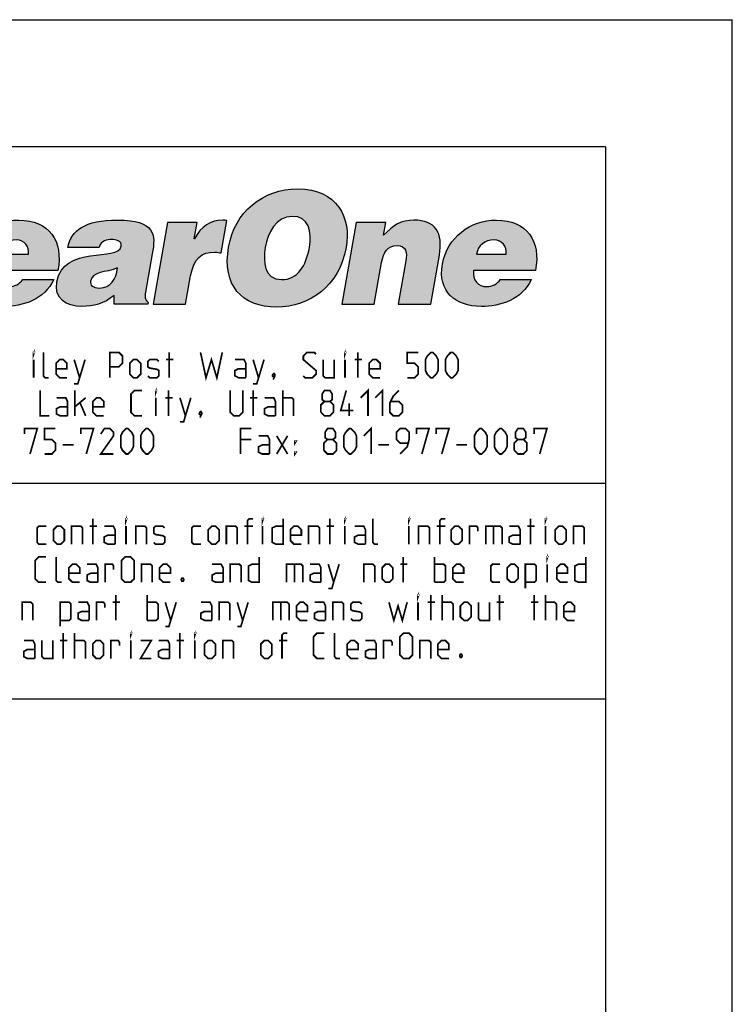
# Model space of a CAD drawing. Header units: inches. Extents: x 0 to 17, y 0 to 11.
# Tile 29 of 29: x 15.3 to 17, y 8.7 to 11. Entities that reach past the tile are written whole.
import ezdxf

# ---------------------------------------------------------------- set-up
doc = ezdxf.new("R2010")
doc.units = ezdxf.units.IN
doc.header["$LTSCALE"] = 0.935
doc.header["$MEASUREMENT"] = 0
doc.layers.get('0').update_dxf_attribs({"linetype": 'CONTINUOUS'})

msp = doc.modelspace()

# ---------------------------------------------------------------- hatches: boundary and pattern name
at = {"linetype": 'Continuous'}
h = msp.add_hatch(color=7, dxfattribs=at)
edge = h.paths.add_edge_path()
edge.add_spline(control_points=[(15.2672, 10.4465), (15.2708, 10.4671), (15.286, 10.48), (15.3088, 10.48), (15.3268, 10.48), (15.3399, 10.4642), (15.3367, 10.4465), (15.3367, 10.4465), (15.2672, 10.4465), (15.2672, 10.4465)], knot_values=[0, 0, 0, 0, 1, 1, 1, 2, 2, 2, 3, 3, 3, 3], degree=3, periodic=0)
edge = h.paths.add_edge_path()
edge.add_spline(control_points=[(15.4064, 10.4075), (15.4198, 10.4774), (15.3855, 10.5267), (15.3141, 10.5267), (15.2523, 10.5267), (15.1976, 10.4863), (15.1865, 10.423), (15.175, 10.3582), (15.2167, 10.3229), (15.2785, 10.3229), (15.3234, 10.3229), (15.3748, 10.3387), (15.3965, 10.3865), (15.3965, 10.3865), (15.3232, 10.3865), (15.3232, 10.3865), (15.3157, 10.3751), (15.3037, 10.3696), (15.2915, 10.3696), (15.2713, 10.3696), (15.2563, 10.3847), (15.2603, 10.4075), (15.2603, 10.4075), (15.4064, 10.4075), (15.4064, 10.4075)], knot_values=[0, 0, 0, 0, 1, 1, 1, 2, 2, 2, 3, 3, 3, 4, 4, 4, 5, 5, 5, 6, 6, 6, 7, 7, 7, 8, 8, 8, 8], degree=3, periodic=0)
edge = h.paths.add_edge_path()
edge.add_spline(control_points=[(15.5048, 10.3663), (15.4897, 10.3663), (15.4816, 10.3729), (15.4833, 10.3825), (15.4877, 10.4075), (15.5198, 10.4016), (15.547, 10.4138), (15.5442, 10.3872), (15.5316, 10.3663), (15.5048, 10.3663)], knot_values=[0, 0, 0, 0, 1, 1, 1, 2, 2, 2, 3, 3, 3, 3], degree=3, periodic=0)
edge = h.paths.add_edge_path()
edge.add_spline(control_points=[(15.6188, 10.3284), (15.6188, 10.3284), (15.6194, 10.3321), (15.6194, 10.3321), (15.611, 10.3401), (15.6115, 10.3457), (15.6135, 10.3567), (15.6135, 10.3567), (15.6294, 10.4469), (15.6294, 10.4469), (15.6375, 10.4929), (15.6379, 10.5267), (15.5467, 10.5267), (15.4705, 10.5267), (15.4372, 10.5028), (15.43, 10.462), (15.43, 10.462), (15.5036, 10.462), (15.5036, 10.462), (15.5084, 10.4786), (15.5231, 10.4808), (15.5338, 10.4808), (15.5419, 10.4808), (15.5585, 10.4789), (15.556, 10.4649), (15.5497, 10.4288), (15.4194, 10.4686), (15.4039, 10.381), (15.3969, 10.3409), (15.4261, 10.3229), (15.4625, 10.3229), (15.4912, 10.3229), (15.5143, 10.3287), (15.5396, 10.349), (15.5396, 10.349), (15.5396, 10.3284), (15.5396, 10.3284), (15.5396, 10.3284), (15.6188, 10.3284), (15.6188, 10.3284)], knot_values=[0, 0, 0, 0, 1, 1, 1, 2, 2, 2, 3, 3, 3, 4, 4, 4, 5, 5, 5, 6, 6, 6, 7, 7, 7, 8, 8, 8, 9, 9, 9, 10, 10, 10, 11, 11, 11, 12, 12, 12, 13, 13, 13, 13], degree=3, periodic=0)
edge = h.paths.add_edge_path()
edge.add_spline(control_points=[(15.6657, 10.5212), (15.6657, 10.5212), (15.7353, 10.5212), (15.7353, 10.5212), (15.7353, 10.5212), (15.7284, 10.4822), (15.7284, 10.4822), (15.7284, 10.4822), (15.7291, 10.4822), (15.7291, 10.4822), (15.7451, 10.5124), (15.7664, 10.5267), (15.7962, 10.5267), (15.7995, 10.5267), (15.8027, 10.526), (15.8059, 10.5257), (15.8059, 10.5257), (15.7925, 10.4491), (15.7925, 10.4491), (15.7874, 10.4498), (15.7821, 10.4513), (15.777, 10.4513), (15.7458, 10.4513), (15.7273, 10.4366), (15.72, 10.395), (15.72, 10.395), (15.7082, 10.3284), (15.7082, 10.3284), (15.7082, 10.3284), (15.6317, 10.3284), (15.6317, 10.3284), (15.6317, 10.3284), (15.6657, 10.5212), (15.6657, 10.5212)], knot_values=[0, 0, 0, 0, 1, 1, 1, 2, 2, 2, 3, 3, 3, 4, 4, 4, 5, 5, 5, 6, 6, 6, 7, 7, 7, 8, 8, 8, 9, 9, 9, 10, 10, 10, 11, 11, 11, 11], degree=3, periodic=0)
edge = h.paths.add_edge_path()
edge.add_spline(control_points=[(15.9605, 10.5356), (15.999, 10.5367), (16.007, 10.4984), (16.0007, 10.4623), (15.9929, 10.4185), (15.9724, 10.3861), (15.935, 10.3861), (15.8934, 10.3861), (15.8906, 10.4285), (15.8965, 10.4623), (15.9024, 10.4958), (15.9212, 10.5356), (15.9605, 10.5356)], knot_values=[0, 0, 0, 0, 1, 1, 1, 2, 2, 2, 3, 3, 3, 4, 4, 4, 4], degree=3, periodic=0)
edge = h.paths.add_edge_path()
edge.add_spline(control_points=[(15.9727, 10.6004), (15.8903, 10.6004), (15.8244, 10.5463), (15.8098, 10.4631), (15.7939, 10.3729), (15.8404, 10.3214), (15.9235, 10.3214), (16.0019, 10.3214), (16.0716, 10.3722), (16.0875, 10.4623), (16.0998, 10.5323), (16.0673, 10.6004), (15.9727, 10.6004)], knot_values=[0, 0, 0, 0, 1, 1, 1, 2, 2, 2, 3, 3, 3, 4, 4, 4, 4], degree=3, periodic=0)
edge = h.paths.add_edge_path()
edge.add_spline(control_points=[(16.1115, 10.5212), (16.1115, 10.5212), (16.1814, 10.5212), (16.1814, 10.5212), (16.1814, 10.5212), (16.1761, 10.491), (16.1761, 10.491), (16.1975, 10.5142), (16.2185, 10.5267), (16.2475, 10.5267), (16.2983, 10.5267), (16.317, 10.497), (16.3077, 10.4439), (16.3077, 10.4439), (16.2873, 10.3284), (16.2873, 10.3284), (16.2873, 10.3284), (16.2107, 10.3284), (16.2107, 10.3284), (16.2107, 10.3284), (16.2287, 10.4303), (16.2287, 10.4303), (16.2321, 10.4495), (16.2299, 10.4664), (16.2082, 10.4664), (16.1847, 10.4664), (16.1757, 10.4513), (16.1714, 10.4267), (16.1714, 10.4267), (16.154, 10.3284), (16.154, 10.3284), (16.154, 10.3284), (16.0775, 10.3284), (16.0775, 10.3284), (16.0775, 10.3284), (16.1115, 10.5212), (16.1115, 10.5212)], knot_values=[0, 0, 0, 0, 1, 1, 1, 2, 2, 2, 3, 3, 3, 4, 4, 4, 5, 5, 5, 6, 6, 6, 7, 7, 7, 8, 8, 8, 9, 9, 9, 10, 10, 10, 11, 11, 11, 12, 12, 12, 12], degree=3, periodic=0)
edge = h.paths.add_edge_path()
edge.add_spline(control_points=[(16.3957, 10.4465), (16.3993, 10.4671), (16.4145, 10.48), (16.4373, 10.48), (16.4553, 10.48), (16.4684, 10.4642), (16.4653, 10.4465), (16.4653, 10.4465), (16.3957, 10.4465), (16.3957, 10.4465)], knot_values=[0, 0, 0, 0, 1, 1, 1, 2, 2, 2, 3, 3, 3, 3], degree=3, periodic=0)
edge = h.paths.add_edge_path()
edge.add_spline(control_points=[(16.5349, 10.4075), (16.5484, 10.4774), (16.514, 10.5267), (16.4426, 10.5267), (16.3808, 10.5267), (16.3262, 10.4863), (16.315, 10.423), (16.3036, 10.3582), (16.3452, 10.3229), (16.407, 10.3229), (16.452, 10.3229), (16.5033, 10.3387), (16.525, 10.3865), (16.525, 10.3865), (16.4518, 10.3865), (16.4518, 10.3865), (16.4443, 10.3751), (16.4322, 10.3696), (16.4201, 10.3696), (16.3998, 10.3696), (16.3848, 10.3847), (16.3888, 10.4075), (16.3888, 10.4075), (16.5349, 10.4075), (16.5349, 10.4075)], knot_values=[0, 0, 0, 0, 1, 1, 1, 2, 2, 2, 3, 3, 3, 4, 4, 4, 5, 5, 5, 6, 6, 6, 7, 7, 7, 8, 8, 8, 8], degree=3, periodic=0)
h.paths.add_polyline_path([(15.0841, 10.3284), (15.1308, 10.5934), (15.2074, 10.5934), (15.1607, 10.3284)])

# ---------------------------------------------------------------- linework, layer by layer
at = {"color": 7, "linetype": 'Continuous'}
for p, q in [((0, 11), (17, 11)), ((17, 0), (17, 11)), ((16.7, 10.7), (0.3, 10.7)), ((16.7, 10.7), (16.7, 0.3)), ((14.6993, 9.9053), (16.6999, 9.9053)), ((16.7, 9.3955), (14.7, 9.3955))]:
    msp.add_line(p, q, dxfattribs=at)
at = {"color": 7, "linetype": 'Continuous', "const_width": 0.004}
for points in [[(15.3491, 10.2101), (15.3491, 10.2144), (15.3505, 10.2144), (15.3491, 10.2101)], [(15.3848, 10.1544), (15.3763, 10.1544), (15.372, 10.1587), (15.372, 10.2144)], [(15.5291, 10.1544), (15.5291, 10.2144), (15.5505, 10.2144), (15.5591, 10.2058), (15.5591, 10.1887), (15.5505, 10.1801), (15.5291, 10.1801)], [(15.6691, 10.1544), (15.6691, 10.2144)], [(15.7434, 10.2144), (15.7563, 10.1544), (15.7691, 10.1972), (15.782, 10.1544), (15.7948, 10.2144)], [(15.9863, 10.1587), (15.9905, 10.1544), (16.0077, 10.1544), (16.0163, 10.163), (16.0163, 10.1715), (15.9863, 10.1972), (15.9863, 10.2058), (15.9948, 10.2144), (16.012, 10.2144), (16.0163, 10.2101)], [(16.0848, 10.2101), (16.0848, 10.2144), (16.0863, 10.2144), (16.0848, 10.2101)], [(16.1148, 10.1544), (16.1148, 10.2144)], [(16.232, 10.1544), (16.2491, 10.1544), (16.2577, 10.163), (16.2577, 10.1801), (16.2491, 10.1887), (16.232, 10.1887), (16.232, 10.2144), (16.2577, 10.2144)], [(16.2748, 10.1715), (16.2748, 10.1972), (16.2791, 10.2058), (16.2877, 10.2144), (16.292, 10.2144), (16.3005, 10.2058), (16.3048, 10.1972), (16.3048, 10.1715), (16.3005, 10.163), (16.292, 10.1544), (16.2877, 10.1544), (16.2791, 10.163), (16.2748, 10.1715)], [(16.322, 10.1715), (16.322, 10.1972), (16.3263, 10.2058), (16.3348, 10.2144), (16.3391, 10.2144), (16.3477, 10.2058), (16.352, 10.1972), (16.352, 10.1715), (16.3477, 10.163), (16.3391, 10.1544), (16.3348, 10.1544), (16.3263, 10.163), (16.322, 10.1715)], [(15.3491, 10.1544), (15.3491, 10.1972)], [(15.4277, 10.1544), (15.4105, 10.1544), (15.402, 10.163), (15.402, 10.1887), (15.4105, 10.1972), (15.4191, 10.1972), (15.4277, 10.1887), (15.4277, 10.1758), (15.402, 10.1758)], [(15.4448, 10.1401), (15.4534, 10.1401), (15.4705, 10.1972)], [(15.4448, 10.1972), (15.4577, 10.1544)], [(15.5763, 10.163), (15.5763, 10.1887), (15.5848, 10.1972), (15.5934, 10.1972), (15.602, 10.1887), (15.602, 10.163), (15.5934, 10.1544), (15.5848, 10.1544), (15.5763, 10.163)], [(15.6191, 10.1587), (15.6234, 10.1544), (15.6405, 10.1544), (15.6448, 10.1587), (15.6448, 10.1715), (15.6405, 10.1744), (15.6234, 10.1772), (15.6191, 10.1801), (15.6191, 10.193), (15.6234, 10.1972), (15.6405, 10.1972), (15.6448, 10.193)], [(15.662, 10.1972), (15.6791, 10.1972)], [(15.8505, 10.1544), (15.8505, 10.1887), (15.8463, 10.1972), (15.8248, 10.1972)], [(15.8677, 10.1401), (15.8763, 10.1401), (15.8934, 10.1972)], [(15.8677, 10.1972), (15.8805, 10.1544)], [(16.0334, 10.1972), (16.0334, 10.1587), (16.0377, 10.1544), (16.0591, 10.1544), (16.0591, 10.1972)], [(16.0848, 10.1544), (16.0848, 10.1972)], [(16.1077, 10.1972), (16.1248, 10.1972)], [(16.1677, 10.1544), (16.1505, 10.1544), (16.142, 10.163), (16.142, 10.1887), (16.1505, 10.1972), (16.1591, 10.1972), (16.1677, 10.1887), (16.1677, 10.1758), (16.142, 10.1758)], [(15.8505, 10.1544), (15.8334, 10.1544), (15.8248, 10.1587), (15.8248, 10.1715), (15.8334, 10.1758), (15.8505, 10.1758)], [(15.9177, 10.1644), (15.9191, 10.1615), (15.9191, 10.1601), (15.9163, 10.1572), (15.9148, 10.1572), (15.9134, 10.1587), (15.9134, 10.1601), (15.9148, 10.163), (15.9163, 10.1644), (15.9177, 10.1644)], [(15.9191, 10.1601), (15.9177, 10.1558), (15.9148, 10.1501)], [(15.3648, 10.1244), (15.3648, 10.0644), (15.3863, 10.0644)], [(15.4463, 10.0644), (15.4463, 10.1244)], [(15.6048, 10.0644), (15.5877, 10.0644), (15.5791, 10.073), (15.5791, 10.1158), (15.5877, 10.1244), (15.6048, 10.1244)], [(15.6377, 10.1201), (15.6377, 10.1244), (15.6391, 10.1244), (15.6377, 10.1201)], [(15.6677, 10.0644), (15.6677, 10.1244)], [(15.8134, 10.1244), (15.8134, 10.073), (15.822, 10.0644), (15.8348, 10.0644), (15.8434, 10.073), (15.8434, 10.1244)], [(15.8677, 10.0644), (15.8677, 10.1244)], [(15.9377, 10.0644), (15.9377, 10.1244)], [(16.0363, 10.0987), (16.0305, 10.103), (16.0305, 10.1158), (16.0363, 10.1244), (16.0491, 10.1244), (16.0548, 10.1158), (16.0548, 10.103), (16.0491, 10.0987), (16.0577, 10.0901), (16.0577, 10.073), (16.0491, 10.0644), (16.0363, 10.0644), (16.0277, 10.073)], [(16.1048, 10.0772), (16.0748, 10.0772), (16.0877, 10.1244)], [(16.122, 10.1072), (16.1391, 10.1244), (16.1391, 10.0644)], [(16.1563, 10.1072), (16.1734, 10.1244), (16.1734, 10.0644)], [(16.212, 10.1244), (16.1991, 10.1115), (16.1905, 10.0944), (16.1905, 10.073), (16.1991, 10.0644), (16.212, 10.0644), (16.2205, 10.073), (16.2205, 10.0901), (16.212, 10.0987), (16.1934, 10.0987)], [(15.4291, 10.0644), (15.4291, 10.0987), (15.4248, 10.1072), (15.4034, 10.1072)], [(15.4463, 10.0858), (15.472, 10.1072)], [(15.4591, 10.0944), (15.472, 10.0644)], [(15.5148, 10.0644), (15.4977, 10.0644), (15.4891, 10.073), (15.4891, 10.0987), (15.4977, 10.1072), (15.5063, 10.1072), (15.5148, 10.0987), (15.5148, 10.0858), (15.4891, 10.0858)], [(15.6377, 10.0644), (15.6377, 10.1072)], [(15.6605, 10.1072), (15.6777, 10.1072)], [(15.6948, 10.0501), (15.7034, 10.0501), (15.7205, 10.1072)], [(15.6948, 10.1072), (15.7077, 10.0644)], [(15.8605, 10.1072), (15.8777, 10.1072)], [(15.9205, 10.0644), (15.9205, 10.0987), (15.9163, 10.1072), (15.8948, 10.1072)], [(15.9377, 10.1072), (15.9591, 10.1072), (15.9634, 10.103), (15.9634, 10.0644)], [(16.0277, 10.073), (16.0277, 10.0901), (16.0363, 10.0987), (16.0491, 10.0987)], [(16.0948, 10.0644), (16.0948, 10.0944)], [(15.4291, 10.0644), (15.412, 10.0644), (15.4034, 10.0687), (15.4034, 10.0815), (15.412, 10.0858), (15.4291, 10.0858)], [(15.7448, 10.0744), (15.7463, 10.0715), (15.7463, 10.0701), (15.7434, 10.0672), (15.742, 10.0672), (15.7405, 10.0687), (15.7405, 10.0701), (15.742, 10.073), (15.7434, 10.0744), (15.7448, 10.0744)], [(15.7463, 10.0701), (15.7448, 10.0658), (15.742, 10.0601)], [(15.9205, 10.0644), (15.9034, 10.0644), (15.8948, 10.0687), (15.8948, 10.0815), (15.9034, 10.0858), (15.9205, 10.0858)], [(15.3277, 10.0215), (15.3277, 10.0344), (15.3577, 10.0344), (15.3405, 9.9744)], [(15.3748, 9.9744), (15.392, 9.9744), (15.4005, 9.983), (15.4005, 10.0001), (15.392, 10.0087), (15.3748, 10.0087), (15.3748, 10.0344), (15.4005, 10.0344)], [(15.4605, 10.0215), (15.4605, 10.0344), (15.4905, 10.0344), (15.4734, 9.9744)], [(15.5377, 9.9744), (15.5077, 9.9744), (15.5377, 10.0172), (15.5377, 10.0258), (15.5291, 10.0344), (15.5163, 10.0344), (15.5077, 10.0215)], [(15.5548, 9.9915), (15.5548, 10.0172), (15.5591, 10.0258), (15.5677, 10.0344), (15.572, 10.0344), (15.5805, 10.0258), (15.5848, 10.0172), (15.5848, 9.9915), (15.5805, 9.983), (15.572, 9.9744), (15.5677, 9.9744), (15.5591, 9.983), (15.5548, 9.9915)], [(15.602, 9.9915), (15.602, 10.0172), (15.6063, 10.0258), (15.6148, 10.0344), (15.6191, 10.0344), (15.6277, 10.0258), (15.632, 10.0172), (15.632, 9.9915), (15.6277, 9.983), (15.6191, 9.9744), (15.6148, 9.9744), (15.6063, 9.983), (15.602, 9.9915)], [(15.8377, 9.9744), (15.8377, 10.0344), (15.8634, 10.0344)], [(16.0434, 10.0087), (16.0377, 10.013), (16.0377, 10.0258), (16.0434, 10.0344), (16.0563, 10.0344), (16.062, 10.0258), (16.062, 10.013), (16.0563, 10.0087), (16.0648, 10.0001), (16.0648, 9.983), (16.0563, 9.9744), (16.0434, 9.9744), (16.0348, 9.983)], [(16.082, 9.9915), (16.082, 10.0172), (16.0863, 10.0258), (16.0948, 10.0344), (16.0991, 10.0344), (16.1077, 10.0258), (16.112, 10.0172), (16.112, 9.9915), (16.1077, 9.983), (16.0991, 9.9744), (16.0948, 9.9744), (16.0863, 9.983), (16.082, 9.9915)], [(16.1291, 10.0172), (16.1463, 10.0344), (16.1463, 9.9744)], [(16.2148, 9.9744), (16.232, 9.9915), (16.2363, 10.0087), (16.2363, 10.0258), (16.2277, 10.0344), (16.2148, 10.0344), (16.2063, 10.0258), (16.2063, 10.0087), (16.2148, 10.0001), (16.2334, 10.0001)], [(16.2534, 10.0215), (16.2534, 10.0344), (16.2834, 10.0344), (16.2663, 9.9744)], [(16.3005, 10.0215), (16.3005, 10.0344), (16.3305, 10.0344), (16.3134, 9.9744)], [(16.3905, 9.9915), (16.3905, 10.0172), (16.3948, 10.0258), (16.4034, 10.0344), (16.4077, 10.0344), (16.4163, 10.0258), (16.4205, 10.0172), (16.4205, 9.9915), (16.4163, 9.983), (16.4077, 9.9744), (16.4034, 9.9744), (16.3948, 9.983), (16.3905, 9.9915)], [(16.4377, 9.9915), (16.4377, 10.0172), (16.442, 10.0258), (16.4505, 10.0344), (16.4548, 10.0344), (16.4634, 10.0258), (16.4677, 10.0172), (16.4677, 9.9915), (16.4634, 9.983), (16.4548, 9.9744), (16.4505, 9.9744), (16.442, 9.983), (16.4377, 9.9915)], [(16.4934, 10.0087), (16.4877, 10.013), (16.4877, 10.0258), (16.4934, 10.0344), (16.5063, 10.0344), (16.512, 10.0258), (16.512, 10.013), (16.5063, 10.0087), (16.5148, 10.0001), (16.5148, 9.983), (16.5063, 9.9744), (16.4934, 9.9744), (16.4848, 9.983)], [(16.532, 10.0215), (16.532, 10.0344), (16.562, 10.0344), (16.5448, 9.9744)], [(15.8634, 10.0087), (15.8377, 10.0087)], [(15.9063, 9.9744), (15.9063, 10.0087), (15.902, 10.0172), (15.8805, 10.0172)], [(15.9234, 9.9744), (15.9491, 10.0172)], [(15.9234, 10.0172), (15.9491, 9.9744)], [(15.9663, 10.0001), (15.9663, 10.0044), (15.9691, 10.0044), (15.9663, 10.0001)], [(16.0348, 9.983), (16.0348, 10.0001), (16.0434, 10.0087), (16.0563, 10.0087)], [(16.4848, 9.983), (16.4848, 10.0001), (16.4934, 10.0087), (16.5063, 10.0087)], [(15.4177, 9.9958), (15.4434, 9.9958)], [(15.9063, 9.9744), (15.8891, 9.9744), (15.8805, 9.9787), (15.8805, 9.9915), (15.8891, 9.9958), (15.9063, 9.9958)], [(15.9663, 9.9744), (15.9663, 9.9787), (15.9691, 9.9787), (15.9663, 9.9744)], [(16.1634, 9.9958), (16.1891, 9.9958)], [(16.3477, 9.9958), (16.3734, 9.9958)], [(15.4887, 9.7614), (15.4887, 9.8214)], [(15.5673, 9.8171), (15.5673, 9.8214), (15.5687, 9.8214), (15.5673, 9.8171)], [(15.8544, 9.7614), (15.8544, 9.8171), (15.8587, 9.8214), (15.8673, 9.8214)], [(15.8902, 9.8171), (15.8902, 9.8214), (15.8916, 9.8214), (15.8902, 9.8171)], [(15.9387, 9.8214), (15.9387, 9.7614), (15.9216, 9.7614), (15.913, 9.7657), (15.913, 9.7999), (15.9216, 9.8042), (15.9387, 9.8042)], [(16.0487, 9.7614), (16.0487, 9.8214)], [(16.0844, 9.8171), (16.0844, 9.8214), (16.0859, 9.8214), (16.0844, 9.8171)], [(16.163, 9.7614), (16.1544, 9.7614), (16.1502, 9.7657), (16.1502, 9.8214)], [(16.2359, 9.8171), (16.2359, 9.8214), (16.2373, 9.8214), (16.2359, 9.8171)], [(16.3087, 9.7614), (16.3087, 9.8171), (16.313, 9.8214), (16.3216, 9.8214)], [(16.523, 9.7614), (16.523, 9.8214)], [(16.5587, 9.8171), (16.5587, 9.8214), (16.5602, 9.8214), (16.5587, 9.8171)], [(15.3787, 9.7614), (15.3616, 9.7614), (15.3573, 9.7657), (15.3573, 9.7999), (15.3616, 9.8042), (15.3787, 9.8042)], [(15.3959, 9.7699), (15.3959, 9.7957), (15.4044, 9.8042), (15.413, 9.8042), (15.4216, 9.7957), (15.4216, 9.7699), (15.413, 9.7614), (15.4044, 9.7614), (15.3959, 9.7699)], [(15.4387, 9.7614), (15.4387, 9.8042), (15.4602, 9.8042), (15.4644, 9.7999), (15.4644, 9.7614)], [(15.4816, 9.8042), (15.4987, 9.8042)], [(15.5416, 9.7614), (15.5416, 9.7957), (15.5373, 9.8042), (15.5159, 9.8042)], [(15.5673, 9.7614), (15.5673, 9.8042)], [(15.5902, 9.7614), (15.5902, 9.8042), (15.6116, 9.8042), (15.6159, 9.7999), (15.6159, 9.7614)], [(15.633, 9.7657), (15.6373, 9.7614), (15.6544, 9.7614), (15.6587, 9.7657), (15.6587, 9.7785), (15.6544, 9.7814), (15.6373, 9.7842), (15.633, 9.7871), (15.633, 9.7999), (15.6373, 9.8042), (15.6544, 9.8042), (15.6587, 9.7999)], [(15.7444, 9.7614), (15.7273, 9.7614), (15.723, 9.7657), (15.723, 9.7999), (15.7273, 9.8042), (15.7444, 9.8042)], [(15.7616, 9.7699), (15.7616, 9.7957), (15.7702, 9.8042), (15.7787, 9.8042), (15.7873, 9.7957), (15.7873, 9.7699), (15.7787, 9.7614), (15.7702, 9.7614), (15.7616, 9.7699)], [(15.8044, 9.7614), (15.8044, 9.8042), (15.8259, 9.8042), (15.8302, 9.7999), (15.8302, 9.7614)], [(15.8673, 9.8042), (15.8473, 9.8042)], [(15.8902, 9.7614), (15.8902, 9.8042)], [(15.9816, 9.7614), (15.9644, 9.7614), (15.9559, 9.7699), (15.9559, 9.7957), (15.9644, 9.8042), (15.973, 9.8042), (15.9816, 9.7957), (15.9816, 9.7828), (15.9559, 9.7828)], [(15.9987, 9.7614), (15.9987, 9.8042), (16.0202, 9.8042), (16.0244, 9.7999), (16.0244, 9.7614)], [(16.0416, 9.8042), (16.0587, 9.8042)], [(16.0844, 9.7614), (16.0844, 9.8042)], [(16.133, 9.7614), (16.133, 9.7957), (16.1287, 9.8042), (16.1073, 9.8042)], [(16.2359, 9.7614), (16.2359, 9.8042)], [(16.2587, 9.7614), (16.2587, 9.8042), (16.2802, 9.8042), (16.2844, 9.7999), (16.2844, 9.7614)], [(16.3216, 9.8042), (16.3016, 9.8042)], [(16.3359, 9.7699), (16.3359, 9.7957), (16.3444, 9.8042), (16.353, 9.8042), (16.3616, 9.7957), (16.3616, 9.7699), (16.353, 9.7614), (16.3444, 9.7614), (16.3359, 9.7699)], [(16.3787, 9.7614), (16.3787, 9.8042), (16.3959, 9.8042), (16.3987, 9.7999), (16.3987, 9.7914)], [(16.4173, 9.7614), (16.4173, 9.8042), (16.4516, 9.8042), (16.4559, 9.7999), (16.4559, 9.7614)], [(16.4359, 9.8042), (16.4359, 9.7614)], [(16.4987, 9.7614), (16.4987, 9.7957), (16.4944, 9.8042), (16.473, 9.8042)], [(16.5159, 9.8042), (16.533, 9.8042)], [(16.5587, 9.7614), (16.5587, 9.8042)], [(16.5816, 9.7699), (16.5816, 9.7957), (16.5902, 9.8042), (16.5987, 9.8042), (16.6073, 9.7957), (16.6073, 9.7699), (16.5987, 9.7614), (16.5902, 9.7614), (16.5816, 9.7699)], [(16.6244, 9.7614), (16.6244, 9.8042), (16.6459, 9.8042), (16.6502, 9.7999), (16.6502, 9.7614)], [(15.5416, 9.7614), (15.5244, 9.7614), (15.5159, 9.7657), (15.5159, 9.7785), (15.5244, 9.7828), (15.5416, 9.7828)], [(16.133, 9.7614), (16.1159, 9.7614), (16.1073, 9.7657), (16.1073, 9.7785), (16.1159, 9.7828), (16.133, 9.7828)], [(16.4987, 9.7614), (16.4816, 9.7614), (16.473, 9.7657), (16.473, 9.7785), (16.4816, 9.7828), (16.4987, 9.7828)], [(15.378, 9.6714), (15.3609, 9.6714), (15.3523, 9.6799), (15.3523, 9.7228), (15.3609, 9.7314), (15.378, 9.7314)], [(15.4152, 9.6714), (15.4066, 9.6714), (15.4023, 9.6757), (15.4023, 9.7314)], [(15.5566, 9.6799), (15.5566, 9.7228), (15.5652, 9.7314), (15.578, 9.7314), (15.5866, 9.7228), (15.5866, 9.6799), (15.578, 9.6714), (15.5652, 9.6714), (15.5566, 9.6799)], [(15.8823, 9.7314), (15.8823, 9.6714), (15.8652, 9.6714), (15.8566, 9.6757), (15.8566, 9.7099), (15.8652, 9.7142), (15.8823, 9.7142)], [(16.2223, 9.6714), (16.2223, 9.7314)], [(16.2966, 9.6714), (16.2966, 9.7314)], [(16.5623, 9.7271), (16.5623, 9.7314), (16.5637, 9.7314), (16.5623, 9.7271)], [(16.6537, 9.7314), (16.6537, 9.6714), (16.6366, 9.6714), (16.628, 9.6757), (16.628, 9.7099), (16.6366, 9.7142), (16.6537, 9.7142)], [(15.458, 9.6714), (15.4409, 9.6714), (15.4323, 9.6799), (15.4323, 9.7057), (15.4409, 9.7142), (15.4494, 9.7142), (15.458, 9.7057), (15.458, 9.6928), (15.4323, 9.6928)], [(15.5009, 9.6714), (15.5009, 9.7057), (15.4966, 9.7142), (15.4752, 9.7142)], [(15.518, 9.6714), (15.518, 9.7142), (15.5352, 9.7142), (15.538, 9.7099), (15.538, 9.7014)], [(15.6037, 9.6714), (15.6037, 9.7142), (15.6252, 9.7142), (15.6294, 9.7099), (15.6294, 9.6714)], [(15.6723, 9.6714), (15.6552, 9.6714), (15.6466, 9.6799), (15.6466, 9.7057), (15.6552, 9.7142), (15.6637, 9.7142), (15.6723, 9.7057), (15.6723, 9.6928), (15.6466, 9.6928)], [(15.7966, 9.6714), (15.7966, 9.7057), (15.7923, 9.7142), (15.7709, 9.7142)], [(15.8137, 9.6714), (15.8137, 9.7142), (15.8352, 9.7142), (15.8394, 9.7099), (15.8394, 9.6714)], [(15.9466, 9.6714), (15.9466, 9.7142), (15.9809, 9.7142), (15.9852, 9.7099), (15.9852, 9.6714)], [(15.9652, 9.7142), (15.9652, 9.6714)], [(16.028, 9.6714), (16.028, 9.7057), (16.0237, 9.7142), (16.0023, 9.7142)], [(16.0452, 9.6571), (16.0537, 9.6571), (16.0709, 9.7142)], [(16.0452, 9.7142), (16.058, 9.6714)], [(16.1294, 9.6714), (16.1294, 9.7142), (16.1509, 9.7142), (16.1552, 9.7099), (16.1552, 9.6714)], [(16.1723, 9.6799), (16.1723, 9.7057), (16.1809, 9.7142), (16.1894, 9.7142), (16.198, 9.7057), (16.198, 9.6799), (16.1894, 9.6714), (16.1809, 9.6714), (16.1723, 9.6799)], [(16.2152, 9.7142), (16.2323, 9.7142)], [(16.2966, 9.7142), (16.318, 9.7142), (16.3223, 9.7099), (16.3223, 9.6757), (16.318, 9.6714), (16.2966, 9.6714)], [(16.3652, 9.6714), (16.348, 9.6714), (16.3394, 9.6799), (16.3394, 9.7057), (16.348, 9.7142), (16.3566, 9.7142), (16.3652, 9.7057), (16.3652, 9.6928), (16.3394, 9.6928)], [(16.4509, 9.6714), (16.4337, 9.6714), (16.4294, 9.6757), (16.4294, 9.7099), (16.4337, 9.7142), (16.4509, 9.7142)], [(16.468, 9.6799), (16.468, 9.7057), (16.4766, 9.7142), (16.4852, 9.7142), (16.4937, 9.7057), (16.4937, 9.6799), (16.4852, 9.6714), (16.4766, 9.6714), (16.468, 9.6799)], [(16.5109, 9.6571), (16.5109, 9.7142), (16.5323, 9.7142), (16.5366, 9.7099), (16.5366, 9.6757), (16.5323, 9.6714), (16.5109, 9.6714)], [(16.5623, 9.6714), (16.5623, 9.7142)], [(16.6109, 9.6714), (16.5937, 9.6714), (16.5852, 9.6799), (16.5852, 9.7057), (16.5937, 9.7142), (16.6023, 9.7142), (16.6109, 9.7057), (16.6109, 9.6928), (16.5852, 9.6928)], [(15.5009, 9.6714), (15.4837, 9.6714), (15.4752, 9.6757), (15.4752, 9.6885), (15.4837, 9.6928), (15.5009, 9.6928)], [(15.7023, 9.6814), (15.7037, 9.6785), (15.7037, 9.6771), (15.7023, 9.6742), (15.6994, 9.6742), (15.698, 9.6771), (15.698, 9.6785), (15.6994, 9.6814), (15.7023, 9.6814)], [(15.7966, 9.6714), (15.7794, 9.6714), (15.7709, 9.6757), (15.7709, 9.6885), (15.7794, 9.6928), (15.7966, 9.6928)], [(16.028, 9.6714), (16.0109, 9.6714), (16.0023, 9.6757), (16.0023, 9.6885), (16.0109, 9.6928), (16.028, 9.6928)], [(15.3216, 9.5814), (15.3216, 9.6242), (15.343, 9.6242), (15.3473, 9.6199), (15.3473, 9.5814)], [(15.4116, 9.5671), (15.4116, 9.6242), (15.433, 9.6242), (15.4373, 9.6199), (15.4373, 9.5857), (15.433, 9.5814), (15.4116, 9.5814)], [(15.4802, 9.5814), (15.4802, 9.6157), (15.4759, 9.6242), (15.4544, 9.6242)], [(15.4973, 9.5814), (15.4973, 9.6242), (15.5144, 9.6242), (15.5173, 9.6199), (15.5173, 9.6114)], [(15.5359, 9.6242), (15.553, 9.6242)], [(15.543, 9.5814), (15.543, 9.6414)], [(15.6173, 9.5814), (15.6173, 9.6414)], [(15.6173, 9.6242), (15.6387, 9.6242), (15.643, 9.6199), (15.643, 9.5857), (15.6387, 9.5814), (15.6173, 9.5814)], [(15.6602, 9.5671), (15.6687, 9.5671), (15.6859, 9.6242)], [(15.6602, 9.6242), (15.673, 9.5814)], [(15.7702, 9.5814), (15.7702, 9.6157), (15.7659, 9.6242), (15.7444, 9.6242)], [(15.7873, 9.5814), (15.7873, 9.6242), (15.8087, 9.6242), (15.813, 9.6199), (15.813, 9.5814)], [(15.8302, 9.5671), (15.8387, 9.5671), (15.8559, 9.6242)], [(15.8302, 9.6242), (15.843, 9.5814)], [(15.9144, 9.5814), (15.9144, 9.6242), (15.9487, 9.6242), (15.953, 9.6199), (15.953, 9.5814)], [(15.933, 9.6242), (15.933, 9.5814)], [(15.9959, 9.5814), (15.9787, 9.5814), (15.9702, 9.5899), (15.9702, 9.6157), (15.9787, 9.6242), (15.9873, 9.6242), (15.9959, 9.6157), (15.9959, 9.6028), (15.9702, 9.6028)], [(16.0387, 9.5814), (16.0387, 9.6157), (16.0344, 9.6242), (16.013, 9.6242)], [(16.0559, 9.5814), (16.0559, 9.6242), (16.0773, 9.6242), (16.0816, 9.6199), (16.0816, 9.5814)], [(16.0987, 9.5857), (16.103, 9.5814), (16.1202, 9.5814), (16.1244, 9.5857), (16.1244, 9.5985), (16.1202, 9.6014), (16.103, 9.6042), (16.0987, 9.6071), (16.0987, 9.6199), (16.103, 9.6242), (16.1202, 9.6242), (16.1244, 9.6199)], [(16.1887, 9.6242), (16.2002, 9.5814), (16.2102, 9.6157), (16.2202, 9.5814), (16.2316, 9.6242)], [(16.2573, 9.6371), (16.2573, 9.6414), (16.2587, 9.6414), (16.2573, 9.6371)], [(16.2573, 9.5814), (16.2573, 9.6242)], [(16.2802, 9.6242), (16.2973, 9.6242)], [(16.2873, 9.5814), (16.2873, 9.6414)], [(16.3144, 9.5814), (16.3144, 9.6414)], [(16.3144, 9.6242), (16.3359, 9.6242), (16.3402, 9.6199), (16.3402, 9.5814)], [(16.3573, 9.5899), (16.3573, 9.6157), (16.3659, 9.6242), (16.3744, 9.6242), (16.383, 9.6157), (16.383, 9.5899), (16.3744, 9.5814), (16.3659, 9.5814), (16.3573, 9.5899)], [(16.4002, 9.6242), (16.4002, 9.5857), (16.4044, 9.5814), (16.4259, 9.5814), (16.4259, 9.6242)], [(16.443, 9.6242), (16.4602, 9.6242)], [(16.4502, 9.5814), (16.4502, 9.6414)], [(16.5244, 9.6242), (16.5416, 9.6242)], [(16.5316, 9.5814), (16.5316, 9.6414)], [(16.5587, 9.5814), (16.5587, 9.6414)], [(16.5587, 9.6242), (16.5802, 9.6242), (16.5844, 9.6199), (16.5844, 9.5814)], [(16.6273, 9.5814), (16.6102, 9.5814), (16.6016, 9.5899), (16.6016, 9.6157), (16.6102, 9.6242), (16.6187, 9.6242), (16.6273, 9.6157), (16.6273, 9.6028), (16.6016, 9.6028)], [(15.4802, 9.5814), (15.463, 9.5814), (15.4544, 9.5857), (15.4544, 9.5985), (15.463, 9.6028), (15.4802, 9.6028)], [(15.7702, 9.5814), (15.753, 9.5814), (15.7444, 9.5857), (15.7444, 9.5985), (15.753, 9.6028), (15.7702, 9.6028)], [(16.0387, 9.5814), (16.0216, 9.5814), (16.013, 9.5857), (16.013, 9.5985), (16.0216, 9.6028), (16.0387, 9.6028)], [(15.3516, 9.4914), (15.3516, 9.5257), (15.3473, 9.5342), (15.3259, 9.5342)], [(15.3687, 9.5342), (15.3687, 9.4957), (15.373, 9.4914), (15.3944, 9.4914), (15.3944, 9.5342)], [(15.4116, 9.5342), (15.4287, 9.5342)], [(15.4187, 9.4914), (15.4187, 9.5514)], [(15.4459, 9.4914), (15.4459, 9.5514)], [(15.4459, 9.5342), (15.4673, 9.5342), (15.4716, 9.5299), (15.4716, 9.4914)], [(15.4887, 9.4999), (15.4887, 9.5257), (15.4973, 9.5342), (15.5059, 9.5342), (15.5144, 9.5257), (15.5144, 9.4999), (15.5059, 9.4914), (15.4973, 9.4914), (15.4887, 9.4999)], [(15.5316, 9.4914), (15.5316, 9.5342), (15.5487, 9.5342), (15.5516, 9.5299), (15.5516, 9.5214)], [(15.5787, 9.5471), (15.5787, 9.5514), (15.5802, 9.5514), (15.5787, 9.5471)], [(15.5787, 9.4914), (15.5787, 9.5342)], [(15.6016, 9.5342), (15.6273, 9.5342), (15.6016, 9.4914), (15.6273, 9.4914)], [(15.6702, 9.4914), (15.6702, 9.5257), (15.6659, 9.5342), (15.6444, 9.5342)], [(15.6873, 9.5342), (15.7044, 9.5342)], [(15.6944, 9.4914), (15.6944, 9.5514)], [(15.7302, 9.5471), (15.7302, 9.5514), (15.7316, 9.5514), (15.7302, 9.5471)], [(15.7302, 9.4914), (15.7302, 9.5342)], [(15.753, 9.4999), (15.753, 9.5257), (15.7616, 9.5342), (15.7702, 9.5342), (15.7787, 9.5257), (15.7787, 9.4999), (15.7702, 9.4914), (15.7616, 9.4914), (15.753, 9.4999)], [(15.7959, 9.4914), (15.7959, 9.5342), (15.8173, 9.5342), (15.8216, 9.5299), (15.8216, 9.4914)], [(15.8859, 9.4999), (15.8859, 9.5257), (15.8944, 9.5342), (15.903, 9.5342), (15.9116, 9.5257), (15.9116, 9.4999), (15.903, 9.4914), (15.8944, 9.4914), (15.8859, 9.4999)], [(15.9487, 9.5342), (15.9287, 9.5342)], [(15.9359, 9.4914), (15.9359, 9.5471), (15.9402, 9.5514), (15.9487, 9.5514)], [(16.0359, 9.4914), (16.0187, 9.4914), (16.0102, 9.4999), (16.0102, 9.5428), (16.0187, 9.5514), (16.0359, 9.5514)], [(16.073, 9.4914), (16.0644, 9.4914), (16.0602, 9.4957), (16.0602, 9.5514)], [(16.1159, 9.4914), (16.0987, 9.4914), (16.0902, 9.4999), (16.0902, 9.5257), (16.0987, 9.5342), (16.1073, 9.5342), (16.1159, 9.5257), (16.1159, 9.5128), (16.0902, 9.5128)], [(16.1587, 9.4914), (16.1587, 9.5257), (16.1544, 9.5342), (16.133, 9.5342)], [(16.1759, 9.4914), (16.1759, 9.5342), (16.193, 9.5342), (16.1959, 9.5299), (16.1959, 9.5214)], [(16.2144, 9.4999), (16.2144, 9.5428), (16.223, 9.5514), (16.2359, 9.5514), (16.2444, 9.5428), (16.2444, 9.4999), (16.2359, 9.4914), (16.223, 9.4914), (16.2144, 9.4999)], [(16.2616, 9.4914), (16.2616, 9.5342), (16.283, 9.5342), (16.2873, 9.5299), (16.2873, 9.4914)], [(16.3302, 9.4914), (16.313, 9.4914), (16.3044, 9.4999), (16.3044, 9.5257), (16.313, 9.5342), (16.3216, 9.5342), (16.3302, 9.5257), (16.3302, 9.5128), (16.3044, 9.5128)], [(15.3516, 9.4914), (15.3344, 9.4914), (15.3259, 9.4957), (15.3259, 9.5085), (15.3344, 9.5128), (15.3516, 9.5128)], [(15.6702, 9.4914), (15.653, 9.4914), (15.6444, 9.4957), (15.6444, 9.5085), (15.653, 9.5128), (15.6702, 9.5128)], [(16.1587, 9.4914), (16.1416, 9.4914), (16.133, 9.4957), (16.133, 9.5085), (16.1416, 9.5128), (16.1587, 9.5128)], [(16.3602, 9.5014), (16.3616, 9.4985), (16.3616, 9.4971), (16.3602, 9.4942), (16.3573, 9.4942), (16.3559, 9.4971), (16.3559, 9.4985), (16.3573, 9.5014), (16.3602, 9.5014)]]:
    msp.add_lwpolyline(points, dxfattribs=at)
at = {"color": 7, "linetype": 'Continuous'}
for points, knots in [([(15.9727, 10.6004), (15.8903, 10.6004), (15.8244, 10.5463), (15.8098, 10.4631), (15.7939, 10.3729), (15.8404, 10.3214), (15.9235, 10.3214), (16.0019, 10.3214), (16.0716, 10.3722), (16.0875, 10.4623), (16.0998, 10.5323), (16.0673, 10.6004), (15.9727, 10.6004)], [0, 0, 0, 0, 1, 1, 1, 2, 2, 2, 3, 3, 3, 4, 4, 4, 4]), ([(15.9605, 10.5356), (15.999, 10.5367), (16.007, 10.4984), (16.0007, 10.4623), (15.9929, 10.4185), (15.9724, 10.3861), (15.935, 10.3861), (15.8934, 10.3861), (15.8906, 10.4285), (15.8965, 10.4623), (15.9024, 10.4958), (15.9212, 10.5356), (15.9605, 10.5356)], [0, 0, 0, 0, 1, 1, 1, 2, 2, 2, 3, 3, 3, 4, 4, 4, 4]), ([(15.4064, 10.4075), (15.4198, 10.4774), (15.3855, 10.5267), (15.3141, 10.5267), (15.2523, 10.5267), (15.1976, 10.4863), (15.1865, 10.423), (15.175, 10.3582), (15.2167, 10.3229), (15.2785, 10.3229), (15.3234, 10.3229), (15.3748, 10.3387), (15.3965, 10.3865), (15.3965, 10.3865), (15.3232, 10.3865), (15.3232, 10.3865), (15.3157, 10.3751), (15.3037, 10.3696), (15.2915, 10.3696), (15.2713, 10.3696), (15.2563, 10.3847), (15.2603, 10.4075), (15.2603, 10.4075), (15.4064, 10.4075), (15.4064, 10.4075)], [0, 0, 0, 0, 1, 1, 1, 2, 2, 2, 3, 3, 3, 4, 4, 4, 5, 5, 5, 6, 6, 6, 7, 7, 7, 8, 8, 8, 8]), ([(15.6188, 10.3284), (15.6188, 10.3284), (15.6194, 10.3321), (15.6194, 10.3321), (15.611, 10.3401), (15.6115, 10.3457), (15.6135, 10.3567), (15.6135, 10.3567), (15.6294, 10.4469), (15.6294, 10.4469), (15.6375, 10.4929), (15.6379, 10.5267), (15.5467, 10.5267), (15.4705, 10.5267), (15.4372, 10.5028), (15.43, 10.462), (15.43, 10.462), (15.5036, 10.462), (15.5036, 10.462), (15.5084, 10.4786), (15.5231, 10.4808), (15.5338, 10.4808), (15.5419, 10.4808), (15.5585, 10.4789), (15.556, 10.4649), (15.5497, 10.4288), (15.4194, 10.4686), (15.4039, 10.381), (15.3969, 10.3409), (15.4261, 10.3229), (15.4625, 10.3229), (15.4912, 10.3229), (15.5143, 10.3287), (15.5396, 10.349), (15.5396, 10.349), (15.5396, 10.3284), (15.5396, 10.3284), (15.5396, 10.3284), (15.6188, 10.3284), (15.6188, 10.3284)], [0, 0, 0, 0, 1, 1, 1, 2, 2, 2, 3, 3, 3, 4, 4, 4, 5, 5, 5, 6, 6, 6, 7, 7, 7, 8, 8, 8, 9, 9, 9, 10, 10, 10, 11, 11, 11, 12, 12, 12, 13, 13, 13, 13]), ([(15.6657, 10.5212), (15.6657, 10.5212), (15.7353, 10.5212), (15.7353, 10.5212), (15.7353, 10.5212), (15.7284, 10.4822), (15.7284, 10.4822), (15.7284, 10.4822), (15.7291, 10.4822), (15.7291, 10.4822), (15.7451, 10.5124), (15.7664, 10.5267), (15.7962, 10.5267), (15.7995, 10.5267), (15.8027, 10.526), (15.8059, 10.5257), (15.8059, 10.5257), (15.7925, 10.4491), (15.7925, 10.4491), (15.7874, 10.4498), (15.7821, 10.4513), (15.777, 10.4513), (15.7458, 10.4513), (15.7273, 10.4366), (15.72, 10.395), (15.72, 10.395), (15.7082, 10.3284), (15.7082, 10.3284), (15.7082, 10.3284), (15.6317, 10.3284), (15.6317, 10.3284), (15.6317, 10.3284), (15.6657, 10.5212), (15.6657, 10.5212)], [0, 0, 0, 0, 1, 1, 1, 2, 2, 2, 3, 3, 3, 4, 4, 4, 5, 5, 5, 6, 6, 6, 7, 7, 7, 8, 8, 8, 9, 9, 9, 10, 10, 10, 11, 11, 11, 11]), ([(16.1115, 10.5212), (16.1115, 10.5212), (16.1814, 10.5212), (16.1814, 10.5212), (16.1814, 10.5212), (16.1761, 10.491), (16.1761, 10.491), (16.1975, 10.5142), (16.2185, 10.5267), (16.2475, 10.5267), (16.2983, 10.5267), (16.317, 10.497), (16.3077, 10.4439), (16.3077, 10.4439), (16.2873, 10.3284), (16.2873, 10.3284), (16.2873, 10.3284), (16.2107, 10.3284), (16.2107, 10.3284), (16.2107, 10.3284), (16.2287, 10.4303), (16.2287, 10.4303), (16.2321, 10.4495), (16.2299, 10.4664), (16.2082, 10.4664), (16.1847, 10.4664), (16.1757, 10.4513), (16.1714, 10.4267), (16.1714, 10.4267), (16.154, 10.3284), (16.154, 10.3284), (16.154, 10.3284), (16.0775, 10.3284), (16.0775, 10.3284), (16.0775, 10.3284), (16.1115, 10.5212), (16.1115, 10.5212)], [0, 0, 0, 0, 1, 1, 1, 2, 2, 2, 3, 3, 3, 4, 4, 4, 5, 5, 5, 6, 6, 6, 7, 7, 7, 8, 8, 8, 9, 9, 9, 10, 10, 10, 11, 11, 11, 12, 12, 12, 12]), ([(16.5349, 10.4075), (16.5484, 10.4774), (16.514, 10.5267), (16.4426, 10.5267), (16.3808, 10.5267), (16.3262, 10.4863), (16.315, 10.423), (16.3036, 10.3582), (16.3452, 10.3229), (16.407, 10.3229), (16.452, 10.3229), (16.5033, 10.3387), (16.525, 10.3865), (16.525, 10.3865), (16.4518, 10.3865), (16.4518, 10.3865), (16.4443, 10.3751), (16.4322, 10.3696), (16.4201, 10.3696), (16.3998, 10.3696), (16.3848, 10.3847), (16.3888, 10.4075), (16.3888, 10.4075), (16.5349, 10.4075), (16.5349, 10.4075)], [0, 0, 0, 0, 1, 1, 1, 2, 2, 2, 3, 3, 3, 4, 4, 4, 5, 5, 5, 6, 6, 6, 7, 7, 7, 8, 8, 8, 8]), ([(15.2672, 10.4465), (15.2708, 10.4671), (15.286, 10.48), (15.3088, 10.48), (15.3268, 10.48), (15.3399, 10.4642), (15.3367, 10.4465), (15.3367, 10.4465), (15.2672, 10.4465), (15.2672, 10.4465)], [0, 0, 0, 0, 1, 1, 1, 2, 2, 2, 3, 3, 3, 3]), ([(16.3957, 10.4465), (16.3993, 10.4671), (16.4145, 10.48), (16.4373, 10.48), (16.4553, 10.48), (16.4684, 10.4642), (16.4653, 10.4465), (16.4653, 10.4465), (16.3957, 10.4465), (16.3957, 10.4465)], [0, 0, 0, 0, 1, 1, 1, 2, 2, 2, 3, 3, 3, 3]), ([(15.5048, 10.3663), (15.4897, 10.3663), (15.4816, 10.3729), (15.4833, 10.3825), (15.4877, 10.4075), (15.5198, 10.4016), (15.547, 10.4138), (15.5442, 10.3872), (15.5316, 10.3663), (15.5048, 10.3663)], [0, 0, 0, 0, 1, 1, 1, 2, 2, 2, 3, 3, 3, 3])]:
    msp.add_open_spline(points, degree=3, knots=knots, dxfattribs=at)

doc.saveas('drawing.dxf')
